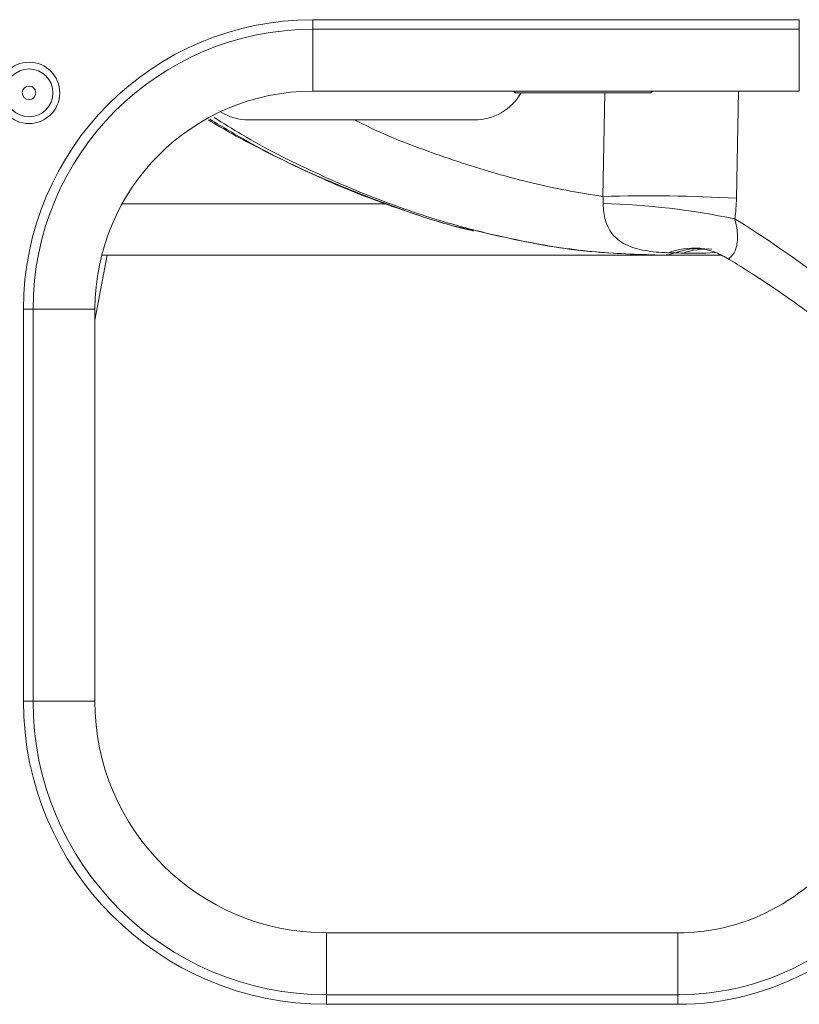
# Model space of a CAD drawing. Header units: millimetres. Extents: x 0 to 8410, y 0 to 5940.
# Tile 16 of 180: x 1435 to 1493, y 2720 to 2793. Entities that reach past the tile are written whole.
import ezdxf

# ---------------------------------------------------------------- set-up
doc = ezdxf.new("R2010")
doc.units = ezdxf.units.MM
doc.header["$LTSCALE"] = 10

msp = doc.modelspace()

# ---------------------------------------------------------------- linework, layer by layer
at = {"color": 8, "linetype": 'Continuous', "lineweight": 0}
for p, q in [((1456.654, 2793.285), (1492.654, 2793.285)), ((1456.654, 2792.578), (1456.654, 2793.285)), ((1492.654, 2792.578), (1492.654, 2793.285)), ((1492.654, 2792.578), (1456.654, 2792.578)), ((1456.654, 2787.999), (1456.654, 2792.578)), ((1492.654, 2787.999), (1492.654, 2792.578)), ((1488.149, 2787.999), (1488, 2780.085)), ((1478.11, 2780.211), (1478.262, 2787.871)), ((1442.533, 2779.662), (1462.117, 2779.662)), ((1441.445, 2775.871), (1440.526, 2771.048)), ((1435.24, 2742.871), (1435.24, 2771.871)), ((1435.947, 2771.871), (1435.24, 2771.871)), ((1435.947, 2771.871), (1435.947, 2742.871)), ((1440.526, 2771.871), (1435.947, 2771.871)), ((1435.947, 2742.871), (1435.24, 2742.871)), ((1435.947, 2742.871), (1440.526, 2742.871)), ((1457.654, 2721.164), (1457.654, 2725.744)), ((1483.654, 2721.164), (1483.654, 2725.744)), ((1457.654, 2720.457), (1457.654, 2721.164)), ((1457.654, 2721.164), (1483.654, 2721.164)), ((1483.654, 2720.457), (1483.654, 2721.164)), ((1483.654, 2720.457), (1457.654, 2720.457))]:
    msp.add_line(p, q, dxfattribs=at)
at = {"color": 7, "linetype": 'Continuous', "lineweight": 0}
for p, q in [((1492.654, 2787.999), (1456.654, 2787.999)), ((1471.526, 2787.999), (1471.654, 2787.871)), ((1481.654, 2787.871), (1481.781, 2787.999)), ((1471.654, 2787.871), (1481.654, 2787.871)), ((1468.594, 2785.871), (1451.925, 2785.871)), ((1482.33, 2775.871), (1441.03, 2775.871)), ((1482.58, 2775.871), (1482.408, 2775.871)), ((1486.896, 2775.871), (1482.58, 2775.871)), ((1440.526, 2771.871), (1440.526, 2742.871)), ((1457.654, 2725.744), (1483.654, 2725.744))]:
    msp.add_line(p, q, dxfattribs=at)
at = {"color": 8, "linetype": 'Continuous', "lineweight": 0}
for radius in [2.268, 1.768, 0.5]:
    msp.add_circle((1435.654, 2787.871), radius, dxfattribs=at)
for centre, radius, start, end in [((1456.654, 2771.871), 21.414, 90, 180), ((1456.654, 2771.871), 20.707, 90, 180), ((1481.469, 2655.789), 124.467, 86.9923, 91.54653), ((1476.594, 2724.161), 55.549, 78.27209, 88.39841), ((1484.844, 2770.843), 5.548, 85.49603, 110.22408), ((1485.317, 2770.734), 5.624, 86.4534, 109.51099), ((1485.853, 2770.681), 5.644, 86.61631, 108.79735), ((1482.575, 2778.227), 2.356, 270.12614, 291.51795), ((1457.654, 2742.871), 22.414, 180, 270), ((1457.654, 2742.871), 21.707, 180, 270), ((1483.654, 2740.871), 19.707, 270, 328.31059), ((1483.654, 2740.871), 20.414, 270, 328.31059)]:
    msp.add_arc(centre, radius, start, end, dxfattribs=at)
at = {"color": 7, "linetype": 'Continuous', "lineweight": 0}
for centre, radius, start, end in [((1456.654, 2771.871), 16.128, 90, 180), ((1468.594, 2789.871), 4, 270, 330), ((1451.925, 2789.871), 4, 238.10259, 270), ((1457.654, 2742.871), 17.128, 180, 270), ((1483.654, 2740.871), 15.128, 270, 328.31059)]:
    msp.add_arc(centre, radius, start, end, dxfattribs=at)
at = {"color": 8, "linetype": 'Continuous', "lineweight": 0}
msp.add_ellipse((1448.161, 2686.747), major_axis=(-6.72, 103.844), ratio=0.846278, start_param=5.404448, end_param=5.739306, dxfattribs=at)
at = {"color": 7, "linetype": 'Continuous', "lineweight": 0}
for points, knots in [([(1448.942, 2785.87), (1448.973, 2785.85), (1450.297, 2785.024), (1452.948, 2783.625), (1456.865, 2781.706), (1460.771, 2780.078), (1464.625, 2778.743), (1467.218, 2777.951), (1468.495, 2777.668), (1468.531, 2777.66)], [0, 0, 0, 0, 0.004865, 0.204386, 0.403067, 0.600909, 0.797993, 0.994288, 1, 1, 1, 1]), ([(1468.766, 2777.666), (1470.981, 2777.161), (1475.738, 2776.075), (1480.085, 2775.942), (1482.408, 2775.871)], [0, 0, 0, 0, 0.465542, 1, 1, 1, 1]), ([(1485.277, 2776.372), (1485.294, 2776.372), (1485.341, 2776.369), (1485.782, 2776.296), (1486.527, 2776.081), (1487.135, 2775.743), (1487.47, 2775.558)], [0, 0, 0, 0, 0.123882, 0.345703, 0.640434, 1, 1, 1, 1]), ([(1487.469, 2775.558), (1488.042, 2775.204), (1490.022, 2773.981), (1493.324, 2771.686), (1497.314, 2768.58), (1501.155, 2765.214), (1504.828, 2761.594), (1507.893, 2758.28), (1509.654, 2756.087), (1510.316, 2755.262)], [0, 0, 0, 0, 0.067825, 0.23441, 0.400918, 0.567312, 0.733606, 0.899811, 1, 1, 1, 1])]:
    msp.add_open_spline(points, degree=3, knots=knots, dxfattribs=at)
at = {"color": 8, "linetype": 'Continuous', "lineweight": 0}
for points, knots in [([(1449.04, 2785.916), (1449.993, 2785.344), (1452.686, 2783.727), (1457.233, 2781.542), (1462.579, 2779.438), (1466.483, 2778.105), (1468.482, 2777.721), (1468.766, 2777.666)], [0, 0, 0, 0, 0.144826, 0.409156, 0.681935, 0.954722, 1, 1, 1, 1]), ([(1482.58, 2775.871), (1480.94, 2775.917), (1477.649, 2776.008), (1472.526, 2776.765), (1467.348, 2777.981), (1462.11, 2779.678), (1456.776, 2781.938), (1452.478, 2784.077), (1450.027, 2785.626), (1449.342, 2786.059)], [0, 0, 0, 0, 0.159913, 0.320905, 0.473254, 0.625598, 0.782359, 0.939121, 1, 1, 1, 1]), ([(1459.749, 2785.871), (1459.938, 2785.774), (1461.835, 2784.806), (1465.493, 2783.397), (1470.648, 2781.703), (1474.866, 2780.721), (1477.312, 2780.337), (1478.11, 2780.211)], [0, 0, 0, 0, 0.030245, 0.30298, 0.583571, 0.864176, 1, 1, 1, 1]), ([(1482.926, 2776.049), (1482.318, 2776.068), (1481.756, 2776.117), (1480.719, 2776.303), (1480.245, 2776.438), (1479.597, 2776.762), (1479.392, 2776.89), (1479.014, 2777.202), (1478.839, 2777.388), (1478.609, 2777.728), (1478.537, 2777.852), (1478.408, 2778.129), (1478.349, 2778.283), (1478.203, 2778.792), (1478.144, 2779.21), (1478.147, 2779.689)], [0, 0, 0, 0, 0.25, 0.25, 0.5, 0.5, 0.625, 0.625, 0.75, 0.75, 0.8125, 0.8125, 0.875, 0.875, 1, 1, 1, 1]), ([(1487.885, 2778.551), (1487.951, 2778.263), (1488.049, 2777.833), (1488.09, 2777.181), (1488.055, 2776.716), (1487.915, 2776.172), (1487.655, 2775.756), (1487.386, 2775.627), (1487.463, 2775.585), (1487.48, 2775.576)], [0, 0, 0, 0, 0.1585426, 0.2367208, 0.3608976, 0.4411278, 0.6617874, 0.9243652, 1, 1, 1, 1]), ([(1486.471, 2776.065), (1486.436, 2776.061), (1485.538, 2775.981), (1484.771, 2776.003), (1484.035, 2776.024)], [0, 0, 0, 0, 0.039267, 1, 1, 1, 1])]:
    msp.add_open_spline(points, degree=3, knots=knots, dxfattribs=at)
for points in [[(1478.147, 2779.689), (1478.148, 2779.863), (1478.135, 2780.037), (1478.11, 2780.211)], [(1488, 2780.085), (1487.99, 2779.57), (1487.952, 2779.058), (1487.885, 2778.551)], [(1483.439, 2776.035), (1483.269, 2776.039), (1483.098, 2776.043), (1482.926, 2776.049)], [(1484.035, 2776.024), (1483.837, 2776.028), (1483.638, 2776.031), (1483.439, 2776.035)]]:
    msp.add_open_spline(points, degree=3, dxfattribs=at)

doc.saveas('drawing.dxf')
